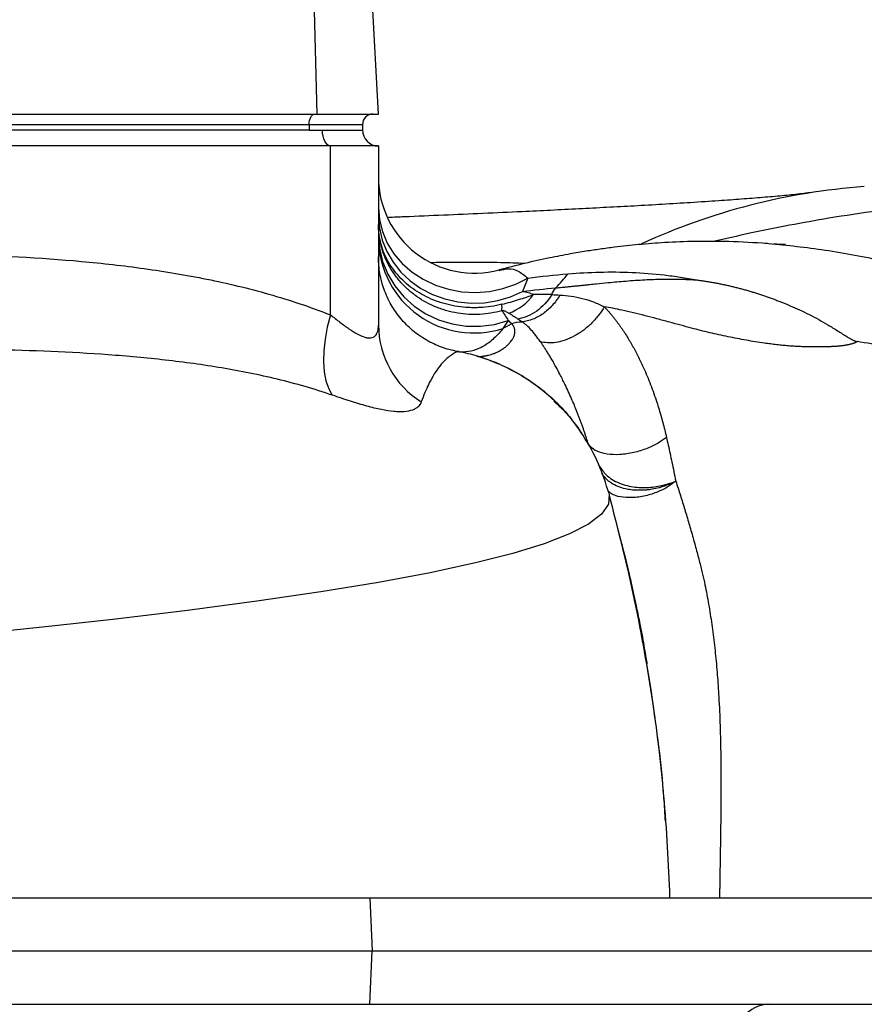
# Model space of a CAD drawing. Header units: millimetres. Extents: x 10 to 1900, y 11 to 2071.
# Tile 8 of 19: x 672 to 831, y 388 to 573. Entities that reach past the tile are written whole.
import ezdxf

# ---------------------------------------------------------------- set-up
doc = ezdxf.new("R2010")
doc.units = ezdxf.units.MM

msp = doc.modelspace()

# ---------------------------------------------------------------- linework, layer by layer
at = {"color": 7, "linetype": 'Continuous', "lineweight": 25}
for p, q in [((728.12, 555.38), (725.71, 647.38)), ((739.61, 555.38), (734.79, 647.38)), ((486.12, 555.38), (728.12, 555.38)), ((728.12, 555.38), (739.61, 555.38)), ((726.63, 553.38), (484.63, 553.38)), ((726.63, 552.38), (484.63, 552.38)), ((726.63, 553.38), (726.63, 552.38)), ((736.63, 553.38), (726.63, 553.38)), ((726.63, 552.38), (729.13, 552.38)), ((729.13, 552.38), (736.63, 552.38)), ((736.63, 553.38), (736.63, 552.38)), ((730.63, 549.38), (483.63, 549.38)), ((730.63, 517.71), (730.63, 549.38)), ((739.63, 549.38), (730.63, 549.38)), ((739.63, 549.38), (739.63, 515.78)), ((755.38, 510.66), (754.45, 510.84)), ((737.99, 408.38), (738.43, 398.38)), ((737.99, 408.38), (971.76, 408.38)), ((737.99, 388.38), (738.43, 398.38)), ((738.43, 398.38), (971.58, 398.38)), ((737.99, 388.38), (971.76, 388.38))]:
    msp.add_line(p, q, dxfattribs=at)
at = {"color": 1, "linetype": 'Continuous', "lineweight": 25}
msp.add_line((758.07, 509.98), (758.52, 509.87), dxfattribs=at)
at = {"color": 7, "linetype": 'Continuous', "lineweight": 25, "flags": 128}
for points in [[(726.63, 553.38), (726.65, 553.77), (726.71, 554.15), (726.8, 554.49), (726.92, 554.79), (727.08, 555.04), (727.25, 555.23), (727.44, 555.34), (727.63, 555.38)], [(730.63, 549.38), (730.34, 549.44), (730.06, 549.61), (729.8, 549.89), (729.57, 550.26), (729.38, 550.71), (729.25, 551.23), (729.16, 551.79), (729.13, 552.38)], [(739.63, 537.84), (739.82, 535.55), (740.37, 533.32), (741.28, 531.17), (742.53, 529.17), (744.1, 527.34), (745.94, 525.73), (748.02, 524.37), (750.31, 523.29), (752.74, 522.51), (755.28, 522.05), (757.86, 521.92), (760.44, 522.11), (762.96, 522.63), (765.38, 523.47), (767.63, 524.6)], [(739.63, 536.24), (739.81, 533.97), (740.33, 531.73), (741.19, 529.59), (742.37, 527.57), (743.85, 525.72), (745.6, 524.08), (747.58, 522.68), (749.76, 521.54), (752.1, 520.69), (754.54, 520.14), (757.04, 519.9), (759.55, 519.99), (762.03, 520.39), (764.42, 521.1), (766.67, 522.11)], [(739.63, 532.75), (739.83, 530.2), (740.42, 527.71), (741.39, 525.33), (742.71, 523.12), (744.37, 521.11), (746.32, 519.36), (748.51, 517.91), (750.91, 516.78), (753.45, 516.01), (756.09, 515.6), (758.76, 515.57), (761.41, 515.92), (763.97, 516.64)], [(730.63, 517.71), (730.03, 515.4), (729.61, 513.14), (729.38, 510.97), (729.33, 508.91), (729.47, 507.02), (729.79, 505.32), (730.3, 503.86), (730.98, 502.64)]]:
    msp.add_lwpolyline(points, dxfattribs=at)
at = {"color": 1, "linetype": 'Continuous', "lineweight": 25, "flags": 128}
msp.add_lwpolyline([(782.85, 484.18), (782.92, 484.04), (782.77, 482.17), (781.48, 480.3), (779.03, 478.45), (775.44, 476.61), (770.71, 474.78), (764.83, 472.97), (757.83, 471.19), (749.32, 469.34), (739.63, 467.52), (728.8, 465.73), (716.85, 463.98), (703.83, 462.26), (689.8, 460.57), (676.63, 459.12), (662.78, 457.69)], dxfattribs=at)
at = {"color": 7, "linetype": 'Continuous', "lineweight": 25}
for centre, radius, start, end in [((738.63, 553.38), 2, 90, 180), ((739.63, 552.38), 3, 180, 270), ((757.63, 543.54), 18, 180.0082, 284.9158), ((839.31, 421.87), 120.19, 94.0868, 114.748), ((757.53, 532.21), 17.91, 181.3292, 287.7349), ((740.72, 553.25), 44.32, 316.5538, 321.088), ((761.03, 526.93), 9.4, 288.7873, 325.0275), ((756.55, 519.08), 6.26, 354.4821, 5.5179), ((756.76, 515.89), 17.13, 180.3859, 237.9246), ((746.48, 546.36), 35.3, 297.8801, 300.8727), ((754.46, 510.84), 0.00223, 165.9042, 194.0958), ((755.47, 514.57), 3.85, 259.3292, 261.957)]:
    msp.add_arc(centre, radius, start, end, dxfattribs=at)
for points, knots in [([(991.71, 553.46), (991.19, 553.36), (986.42, 552.45), (977.45, 550.56), (964.84, 547.93), (952.46, 545.35), (941.21, 543.12), (931.15, 541.29), (922.31, 539.88), (913.95, 538.82), (906.15, 538.12), (898.96, 537.73), (892.29, 537.59), (886.06, 537.62), (880.18, 537.79), (873.58, 538.09), (866.43, 538.46), (858.64, 538.76), (850.62, 538.76), (842.16, 538.25), (833.29, 537.26), (822.38, 535.6), (812.01, 533.64), (804.71, 531.98), (802.41, 531.46)], [0, 0, 0, 0, 0.00616, 0.0575, 0.108486, 0.158404, 0.206663, 0.243831, 0.279696, 0.314477, 0.348672, 0.382892, 0.416986, 0.451832, 0.487545, 0.52412, 0.580945, 0.638791, 0.696729, 0.754282, 0.811507, 0.868615, 0.958483, 1, 1, 1, 1]), ([(821.65, 540.77), (820.68, 540.63), (818.82, 540.38), (815.5, 540.04), (811.85, 539.72), (807.85, 539.41), (803.36, 539.08), (798.41, 538.76), (793.08, 538.43), (787.79, 538.13), (782.51, 537.85), (777.28, 537.58), (771.99, 537.31), (766.01, 537.03), (759.32, 536.72), (751.93, 536.4), (746.01, 536.14), (742.49, 536), (741.5, 535.96)], [0, 0, 0, 0, 0.08295, 0.160743, 0.233534, 0.301742, 0.365663, 0.436964, 0.50256, 0.562554, 0.617659, 0.671169, 0.723544, 0.7748, 0.84346, 0.910013, 0.974436, 1, 1, 1, 1]), ([(762.78, 518.48), (761.43, 518.1), (760.06, 517.88), (758.32, 517.78), (757.98, 517.77), (757.28, 517.77), (756.92, 517.78), (755.87, 517.84), (755.18, 517.92), (753.81, 518.14), (753.13, 518.29), (752.13, 518.57), (751.8, 518.68), (751.14, 518.9), (750.81, 519.03), (749.2, 519.68), (748, 520.33), (746.32, 521.5), (745.78, 521.93), (744.76, 522.83), (744.29, 523.3), (743.4, 524.3), (742.98, 524.82), (742.21, 525.92), (741.86, 526.49), (740.92, 528.25), (740.44, 529.47), (739.96, 531.38), (739.84, 532.04), (739.71, 533.02), (739.68, 533.35), (739.65, 533.84), (739.64, 534), (739.63, 534.33), (739.63, 534.5), (739.63, 534.66)], [0, 0, 0, 0, 0.125, 0.125, 0.15625, 0.15625, 0.1875, 0.1875, 0.25, 0.25, 0.3125, 0.3125, 0.34375, 0.34375, 0.375, 0.375, 0.5, 0.5, 0.5625, 0.5625, 0.625, 0.625, 0.6875, 0.6875, 0.75, 0.75, 0.875, 0.875, 0.9375, 0.9375, 0.96875, 0.96875, 0.984375, 0.984375, 1, 1, 1, 1]), ([(762.78, 519.68), (761.43, 519.34), (760.06, 519.14), (758.33, 519.05), (757.98, 519.04), (757.28, 519.04), (756.92, 519.05), (755.87, 519.1), (755.18, 519.17), (753.81, 519.38), (753.13, 519.51), (752.13, 519.77), (751.8, 519.86), (751.14, 520.07), (750.81, 520.18), (749.21, 520.77), (748, 521.36), (746.32, 522.43), (745.78, 522.82), (744.77, 523.65), (744.29, 524.08), (743.4, 525), (742.98, 525.49), (742.21, 526.5), (741.86, 527.03), (740.92, 528.66), (740.44, 529.8), (739.96, 531.59), (739.84, 532.2), (739.71, 533.12), (739.68, 533.43), (739.65, 533.89), (739.64, 534.04), (739.63, 534.35), (739.63, 534.51), (739.63, 534.66)], [0, 0, 0, 0, 0.125, 0.125, 0.15625, 0.15625, 0.1875, 0.1875, 0.25, 0.25, 0.3125, 0.3125, 0.34375, 0.34375, 0.375, 0.375, 0.5, 0.5, 0.5625, 0.5625, 0.625, 0.625, 0.6875, 0.6875, 0.75, 0.75, 0.875, 0.875, 0.9375, 0.9375, 0.96875, 0.96875, 0.984375, 0.984375, 1, 1, 1, 1]), ([(812.58, 531.08), (810.13, 531.23), (805.35, 531.51), (799.14, 531.51), (793.59, 531.3), (788.54, 530.91), (784.48, 530.47), (781.22, 530.04), (778.45, 529.62), (775.3, 529.08), (771.45, 528.34), (766.95, 527.35), (763.78, 526.53), (762.14, 526.11)], [0, 0, 0, 0, 0.127793, 0.249601, 0.360521, 0.458291, 0.547775, 0.6016, 0.653745, 0.714772, 0.794777, 0.894001, 1, 1, 1, 1]), ([(974.88, 526.61), (973.4, 526.34), (966.69, 525.14), (954.91, 522.89), (939.55, 520.26), (925.48, 518.35), (912.65, 517.28), (901.05, 517.01), (889.62, 517.61), (878.53, 518.9), (867.78, 520.68), (856.68, 522.9), (845.3, 525.43), (833.8, 527.95), (822.87, 530.06), (815.66, 530.75), (812.12, 531.09)], [0, 0, 0, 0, 0.024267, 0.1103606, 0.1959123, 0.2807929, 0.3470512, 0.4130962, 0.4791663, 0.5453251, 0.6117401, 0.6784932, 0.7590538, 0.840095, 0.9215439, 1, 1, 1, 1]), ([(815.94, 530.89), (815.96, 530.89), (816, 530.89), (815.92, 530.89), (815.81, 530.89), (815.65, 530.89), (815.34, 530.89), (814.91, 530.91), (814.34, 530.94), (813.94, 530.97), (813.73, 530.99)], [0, 0, 0, 0, 0.048897, 0.147265, 0.244854, 0.342884, 0.446044, 0.590643, 0.77577, 1, 1, 1, 1]), ([(636.44, 529.38), (644.38, 529.38), (652.32, 529.32), (668.15, 528.86), (676.05, 528.46), (687.86, 527.38), (691.79, 526.94), (699.63, 525.84), (703.54, 525.19), (711.33, 523.61), (715.22, 522.69), (722.95, 520.49), (726.8, 519.21), (730.63, 517.71)], [0, 0, 0, 0, 0.25, 0.25, 0.5, 0.5, 0.625, 0.625, 0.75, 0.75, 0.875, 0.875, 1, 1, 1, 1]), ([(754.46, 510.84), (753.42, 511.03), (752.41, 511.3), (750.95, 511.84), (750.47, 512.04), (749.52, 512.48), (749.05, 512.73), (747.69, 513.52), (746.83, 514.12), (745.64, 515.13), (745.25, 515.48), (744.52, 516.22), (744.16, 516.61), (743.15, 517.82), (742.55, 518.68), (741.77, 520.03), (741.53, 520.5), (741.09, 521.45), (740.89, 521.94), (740.35, 523.42), (740.08, 524.42), (739.81, 525.95), (739.75, 526.47), (739.68, 527.25), (739.66, 527.51), (739.64, 528.04), (739.63, 528.3), (739.63, 528.56)], [0, 0, 0, 0, 0.125, 0.125, 0.1875, 0.1875, 0.25, 0.25, 0.375, 0.375, 0.4375, 0.4375, 0.5, 0.5, 0.625, 0.625, 0.6875, 0.6875, 0.75, 0.75, 0.875, 0.875, 0.9375, 0.9375, 0.96875, 0.96875, 1, 1, 1, 1]), ([(754.46, 510.84), (753.42, 511.03), (752.41, 511.3), (750.95, 511.84), (750.47, 512.04), (749.52, 512.48), (749.05, 512.73), (747.69, 513.52), (746.83, 514.12), (745.64, 515.13), (745.25, 515.48), (744.52, 516.22), (744.16, 516.61), (743.15, 517.82), (742.55, 518.68), (741.77, 520.03), (741.53, 520.5), (741.09, 521.45), (740.89, 521.94), (740.35, 523.42), (740.08, 524.42), (739.81, 525.95), (739.75, 526.47), (739.68, 527.25), (739.66, 527.51), (739.64, 528.04), (739.63, 528.3), (739.63, 528.56)], [0, 0, 0, 0, 0.125, 0.125, 0.1875, 0.1875, 0.25, 0.25, 0.375, 0.375, 0.4375, 0.4375, 0.5, 0.5, 0.625, 0.625, 0.6875, 0.6875, 0.75, 0.75, 0.875, 0.875, 0.9375, 0.9375, 0.96875, 0.96875, 1, 1, 1, 1]), ([(775.2, 525.41), (779.16, 525.74), (783.15, 525.84), (789.19, 525.58), (791.21, 525.43), (794.24, 525.07), (795.26, 524.94), (797.29, 524.62), (798.31, 524.44), (799.33, 524.25)], [0, 0, 0, 0, 0.5, 0.5, 0.75, 0.75, 0.875, 0.875, 1, 1, 1, 1]), ([(772.9, 522.77), (773.09, 522.79), (773.49, 522.83), (774.11, 522.88), (774.76, 522.95), (775.44, 523.01), (776.15, 523.08), (776.89, 523.16), (777.67, 523.24), (778.47, 523.32), (779.41, 523.42), (780.83, 523.57), (783.06, 523.8), (785.52, 524.02), (787.81, 524.19), (789.55, 524.29), (791.18, 524.37), (792.78, 524.41), (794.4, 524.42), (795.78, 524.41), (796.86, 524.38), (797.59, 524.35), (798.19, 524.32), (798.68, 524.3), (799.05, 524.27), (799.25, 524.25), (799.33, 524.25)], [0, 0, 0, 0, 0.024022, 0.049067, 0.075133, 0.102222, 0.130333, 0.159468, 0.189628, 0.220816, 0.253035, 0.298004, 0.381878, 0.504559, 0.57289, 0.637163, 0.69739, 0.753575, 0.815644, 0.877026, 0.908689, 0.935961, 0.958781, 0.977089, 0.990834, 1, 1, 1, 1]), ([(799.33, 524.25), (799.58, 524.21), (800.09, 524.15), (800.85, 524.04), (801.61, 523.92), (802.37, 523.8), (803.12, 523.66), (803.88, 523.51), (804.63, 523.35), (805.38, 523.19), (806.12, 523.01), (806.87, 522.82), (807.61, 522.63), (808.35, 522.43), (809.09, 522.21), (809.82, 521.99), (810.56, 521.76), (811.29, 521.53), (812.02, 521.28), (812.74, 521.03), (813.47, 520.76), (814.19, 520.5), (815.33, 520.06), (816.81, 519.46), (818.66, 518.64), (820.43, 517.77), (822.19, 516.84), (823.95, 515.83), (825.42, 514.93), (826.62, 514.18), (827.38, 513.7), (827.97, 513.33), (828.36, 513.11), (828.65, 512.95), (828.87, 512.84), (829.06, 512.77), (829.24, 512.72), (829.36, 512.7), (829.41, 512.68)], [0, 0, 0, 0, 0.023626, 0.047273, 0.070941, 0.09463, 0.11834, 0.142071, 0.165821, 0.189592, 0.213381, 0.237189, 0.261014, 0.284855, 0.30871, 0.332579, 0.356459, 0.380349, 0.404247, 0.428151, 0.452059, 0.475969, 0.49988, 0.565611, 0.624984, 0.688653, 0.749993, 0.809528, 0.874956, 0.907084, 0.937457, 0.955267, 0.968717, 0.977453, 0.984354, 0.989896, 0.995103, 1, 1, 1, 1]), ([(762.78, 519.68), (763.33, 519.82), (763.87, 519.96), (764.92, 520.26), (765.43, 520.41), (766.43, 520.72), (766.91, 520.87), (767.85, 521.2), (768.3, 521.37), (768.73, 521.54)], [0, 0, 0, 0, 0.25, 0.25, 0.5, 0.5, 0.75, 0.75, 1, 1, 1, 1]), ([(772.15, 521.5), (771.38, 520.27), (770.41, 519.21), (768.21, 517.64), (767, 517.12), (765.78, 516.92)], [0, 0, 0, 0, 0.5, 0.5, 1, 1, 1, 1]), ([(773.66, 521.42), (773.25, 520.72), (772.77, 520.06), (771.7, 518.88), (771.12, 518.36), (769.88, 517.49), (769.23, 517.14), (767.9, 516.63), (767.22, 516.47), (766.54, 516.41)], [0, 0, 0, 0, 0.25, 0.25, 0.5, 0.5, 0.75, 0.75, 1, 1, 1, 1]), ([(766.67, 522.11), (767.02, 522.05), (767.36, 521.98), (768.05, 521.8), (768.39, 521.68), (768.73, 521.54)], [0, 0, 0, 0, 0.5, 0.5, 1, 1, 1, 1]), ([(773.66, 521.42), (775.07, 521.33), (776.48, 521.14), (778.56, 520.61), (779.25, 520.4), (780.28, 520), (780.63, 519.86), (781.14, 519.63), (781.31, 519.55), (781.64, 519.39), (781.81, 519.3), (781.98, 519.21)], [0, 0, 0, 0, 0.5, 0.5, 0.75, 0.75, 0.875, 0.875, 0.9375, 0.9375, 1, 1, 1, 1]), ([(781.98, 519.22), (781.7, 518.72), (781.36, 518.21), (780.6, 517.2), (780.16, 516.69), (779.21, 515.74), (778.69, 515.28), (777.6, 514.45), (777.02, 514.07), (775.84, 513.43), (775.24, 513.17), (774.06, 512.76), (773.48, 512.61), (772.37, 512.45), (771.84, 512.43), (770.86, 512.49), (770.4, 512.57), (769.99, 512.69)], [0, 0, 0, 0, 0.125, 0.125, 0.25, 0.25, 0.375, 0.375, 0.5, 0.5, 0.625, 0.625, 0.75, 0.75, 0.875, 0.875, 1, 1, 1, 1]), ([(781.98, 519.22), (782.09, 519.1), (782.32, 518.86), (782.66, 518.5), (783, 518.11), (783.33, 517.72), (783.67, 517.31), (784, 516.89), (784.33, 516.45), (784.67, 516), (785, 515.54), (785.33, 515.06), (785.66, 514.57), (786.26, 513.64), (787.12, 512.22), (788.18, 510.25), (789.34, 507.87), (790.55, 505.02), (791.51, 502.37), (792.17, 500.32), (792.58, 498.93), (792.97, 497.53), (793.33, 496.14), (793.55, 495.2), (793.65, 494.73)], [0, 0, 0, 0, 0.019579, 0.039436, 0.059579, 0.08001, 0.100735, 0.121759, 0.143085, 0.164718, 0.186662, 0.20892, 0.231494, 0.254388, 0.335541, 0.418447, 0.503251, 0.626714, 0.751293, 0.802094, 0.85235, 0.902076, 0.951287, 1, 1, 1, 1]), ([(829.41, 512.68), (829.38, 512.66), (829.31, 512.62), (829.21, 512.56), (829.09, 512.5), (828.97, 512.45), (828.84, 512.4), (828.7, 512.34), (828.56, 512.3), (828.4, 512.25), (828.24, 512.2), (828.07, 512.16), (827.9, 512.12), (827.71, 512.08), (827.52, 512.04), (827.32, 512.01), (827.12, 511.97), (826.9, 511.94), (826.68, 511.91), (826.45, 511.89), (826.21, 511.86), (825.97, 511.84), (825.71, 511.81), (825.45, 511.79), (825.19, 511.78), (824.91, 511.76), (824.63, 511.74), (824.34, 511.73), (824.04, 511.72), (823.74, 511.71), (823.43, 511.7), (823.11, 511.7), (822.78, 511.69), (822.45, 511.69), (822.11, 511.69), (821.76, 511.69), (821.41, 511.69), (821.05, 511.69), (820.68, 511.69), (820.3, 511.7), (819.92, 511.71), (819.34, 511.72), (818.54, 511.75), (817.54, 511.8), (816.5, 511.88), (815.43, 511.98), (814.32, 512.1), (813.18, 512.24), (811.26, 512.5), (808.58, 512.93), (805.17, 513.59), (801.75, 514.35), (798.81, 515.09), (796.3, 515.77), (794.13, 516.36), (791.89, 516.96), (789.64, 517.55), (787.45, 518.08), (785.45, 518.55), (783.62, 518.94), (782.52, 519.13), (781.98, 519.22)], [0, 0, 0, 0, 0.001848, 0.003808, 0.005886, 0.008087, 0.010416, 0.012878, 0.015473, 0.018207, 0.021081, 0.024096, 0.027256, 0.03056, 0.034011, 0.03761, 0.041358, 0.045255, 0.049303, 0.053501, 0.057852, 0.062354, 0.06701, 0.071818, 0.076781, 0.081897, 0.087168, 0.092593, 0.098173, 0.103909, 0.1098, 0.115846, 0.122049, 0.128407, 0.134922, 0.141593, 0.148421, 0.155405, 0.162546, 0.169844, 0.177299, 0.18491, 0.204129, 0.224203, 0.245139, 0.26694, 0.28961, 0.31315, 0.33756, 0.409041, 0.481814, 0.555938, 0.631469, 0.675495, 0.724029, 0.777077, 0.826771, 0.876197, 0.925368, 0.963411, 1, 1, 1, 1]), ([(730.63, 517.71), (731.24, 517.23), (731.83, 516.77), (732.98, 515.9), (733.54, 515.49), (734.63, 514.74), (735.17, 514.41), (736.17, 513.86), (736.64, 513.65), (737.29, 513.45), (737.49, 513.41), (737.88, 513.37), (738.06, 513.37), (738.55, 513.44), (738.82, 513.57), (739.24, 513.99), (739.39, 514.28), (739.59, 514.96), (739.63, 515.35), (739.63, 515.78)], [0, 0, 0, 0, 0.125, 0.125, 0.25, 0.25, 0.375, 0.375, 0.5, 0.5, 0.5625, 0.5625, 0.625, 0.625, 0.75, 0.75, 0.875, 0.875, 1, 1, 1, 1]), ([(764.05, 518.03), (763.89, 518.12), (763.73, 518.22), (763.44, 518.35), (763.34, 518.39), (763.17, 518.44), (763.11, 518.46), (763, 518.48), (762.96, 518.48), (762.88, 518.48), (762.84, 518.48), (762.78, 518.48)], [0, 0, 0, 0, 0.5, 0.5, 0.75, 0.75, 0.875, 0.875, 0.9375, 0.9375, 1, 1, 1, 1]), ([(758.52, 509.87), (758.55, 509.87), (758.62, 509.88), (758.73, 509.89), (758.86, 509.9), (759, 509.92), (759.15, 509.94), (759.31, 509.96), (759.48, 509.99), (759.66, 510.02), (759.86, 510.06), (760.06, 510.1), (760.35, 510.17), (760.78, 510.29), (761.38, 510.49), (762.09, 510.8), (762.79, 511.2), (763.42, 511.65), (763.9, 512.07), (764.28, 512.48), (764.57, 512.85), (764.79, 513.17), (764.95, 513.47), (765.08, 513.76), (765.17, 514.08), (765.22, 514.38), (765.23, 514.67), (765.21, 514.94), (765.15, 515.2), (765.06, 515.44), (764.94, 515.67), (764.78, 515.88), (764.66, 516), (764.59, 516.06)], [0, 0, 0, 0, 0.017048, 0.034501, 0.052358, 0.070615, 0.089269, 0.108318, 0.127755, 0.147579, 0.167783, 0.188364, 0.209317, 0.2546, 0.310505, 0.37666, 0.45263, 0.515208, 0.570332, 0.618254, 0.659189, 0.693315, 0.720777, 0.753611, 0.785225, 0.815669, 0.844991, 0.873239, 0.900459, 0.926699, 0.952005, 0.976423, 1, 1, 1, 1]), ([(769.99, 512.69), (769.4, 513.53), (768.85, 514.24), (768.02, 515.17), (767.74, 515.45), (767.31, 515.84), (767.16, 515.96), (766.93, 516.14), (766.86, 516.19), (766.7, 516.3), (766.62, 516.36), (766.54, 516.41)], [0, 0, 0, 0, 0.5, 0.5, 0.75, 0.75, 0.875, 0.875, 0.9375, 0.9375, 1, 1, 1, 1]), ([(762.99, 515.16), (762.36, 514.35), (761.71, 513.67), (760.4, 512.51), (759.74, 512.04), (758.39, 511.32), (757.71, 511.06), (756.33, 510.75), (755.63, 510.7), (754.93, 510.76)], [0, 0, 0, 0, 0.25, 0.25, 0.5, 0.5, 0.75, 0.75, 1, 1, 1, 1]), ([(778.87, 493.87), (778.8, 494.07), (778.68, 494.48), (778.48, 495.1), (778.28, 495.72), (778.06, 496.35), (777.84, 496.99), (777.61, 497.63), (777.37, 498.28), (777.12, 498.92), (776.63, 500.17), (775.8, 502.14), (774.72, 504.48), (773.74, 506.42), (773.04, 507.74), (772.57, 508.58), (772.2, 509.24), (771.85, 509.83), (771.45, 510.48), (771.07, 511.09), (770.7, 511.66), (770.34, 512.19), (770.11, 512.53), (769.99, 512.69)], [0, 0, 0, 0, 0.026148, 0.052876, 0.080169, 0.108013, 0.136391, 0.165284, 0.194675, 0.224545, 0.254875, 0.368814, 0.508709, 0.608432, 0.682033, 0.731514, 0.758085, 0.800908, 0.842658, 0.883386, 0.923147, 0.962, 1, 1, 1, 1]), ([(961.03, 506.5), (950.78, 505.48), (933.31, 503.9), (911.39, 503.23), (896.52, 503.67), (884.92, 504.54), (866.19, 506.59), (847.12, 509.82), (832.95, 512.13), (829.41, 512.68)], [0.3088393, 0.3088393, 0.3088393, 0.3088393, 0.3821756, 0.4349737, 0.4666526, 0.4880574, 0.5165971, 0.5998378, 0.6283015, 0.6283015, 0.6283015, 0.6283015]), ([(730.98, 502.64), (727.58, 503.81), (724.16, 504.78), (717.24, 506.46), (713.76, 507.15), (708.5, 508.04), (706.73, 508.31), (703.2, 508.8), (701.43, 509.02), (696.1, 509.62), (692.54, 509.95), (681.81, 510.73), (674.61, 511.01), (663.73, 511.26), (660.09, 511.31), (654.61, 511.35), (652.78, 511.36), (650.03, 511.37), (649.11, 511.38), (647.28, 511.38), (646.36, 511.38), (645.44, 511.38)], [0, 0, 0, 0, 0.125, 0.125, 0.25, 0.25, 0.3125, 0.3125, 0.375, 0.375, 0.5, 0.5, 0.75, 0.75, 0.875, 0.875, 0.9375, 0.9375, 0.96875, 0.96875, 1, 1, 1, 1]), ([(754.46, 510.84), (754.49, 510.84), (754.45, 510.82), (754.29, 510.74), (754.15, 510.67), (753.79, 510.48), (753.57, 510.35), (753.06, 510), (752.77, 509.78), (752.14, 509.22), (751.79, 508.88), (751.06, 508.02), (750.67, 507.5), (749.86, 506.24), (749.44, 505.5), (748.57, 503.7), (748.12, 502.64), (747.66, 501.38)], [0, 0, 0, 0, 0.125, 0.125, 0.25, 0.25, 0.375, 0.375, 0.5, 0.5, 0.625, 0.625, 0.75, 0.75, 0.875, 0.875, 1, 1, 1, 1]), ([(754.76, 510.79), (754.73, 510.79), (754.69, 510.8), (754.62, 510.81), (754.59, 510.82), (754.53, 510.83), (754.5, 510.84), (754.46, 510.84)], [0, 0, 0, 0, 0.5, 0.5, 0.75, 0.75, 1, 1, 1, 1]), ([(754.46, 510.84), (754.56, 510.83), (754.65, 510.81), (754.81, 510.78), (754.88, 510.77), (754.93, 510.76)], [0, 0, 0, 0, 0.5, 0.5, 1, 1, 1, 1]), ([(774.12, 500.03), (774.04, 500.12), (773.17, 501.15), (771.08, 503.03), (767.83, 505.53), (764.79, 507.29), (762.32, 508.45), (760.63, 509.14), (759.06, 509.68), (758.47, 509.87), (758.16, 509.96)], [0, 0, 0, 0, 0.019053, 0.208557, 0.41627, 0.629027, 0.72487, 0.822799, 0.908271, 1, 1, 1, 1]), ([(747.66, 501.38), (747.54, 501.04), (747.34, 500.73), (746.92, 500.35), (746.76, 500.23), (746.4, 500.02), (746.21, 499.93), (745.56, 499.69), (745.06, 499.59), (744.18, 499.52), (743.87, 499.51), (743.22, 499.52), (742.88, 499.54), (741.8, 499.64), (741.02, 499.76), (739.75, 500.01), (739.3, 500.11), (738.39, 500.34), (737.92, 500.46), (736.46, 500.86), (735.44, 501.17), (733.29, 501.86), (732.16, 502.24), (730.98, 502.64)], [0, 0, 0, 0, 0.125, 0.125, 0.1875, 0.1875, 0.25, 0.25, 0.375, 0.375, 0.4375, 0.4375, 0.5, 0.5, 0.625, 0.625, 0.6875, 0.6875, 0.75, 0.75, 0.875, 0.875, 1, 1, 1, 1]), ([(782.89, 484.18), (782.28, 486.07), (781.07, 489.87), (778.18, 495), (775.34, 499), (773.15, 500.95), (772.54, 501.49)], [0, 0, 0, 0, 0.300553, 0.601461, 0.890141, 1, 1, 1, 1]), ([(793.65, 494.73), (793.22, 494.38), (792.7, 494.02), (791.48, 493.31), (790.78, 492.96), (789.24, 492.35), (788.4, 492.08), (786.66, 491.68), (785.76, 491.55), (784.06, 491.45), (783.24, 491.48), (781.8, 491.7), (781.18, 491.88), (780.15, 492.34), (779.75, 492.62), (779.17, 493.22), (778.98, 493.55), (778.87, 493.87)], [0, 0, 0, 0, 0.125, 0.125, 0.25, 0.25, 0.375, 0.375, 0.5, 0.5, 0.625, 0.625, 0.75, 0.75, 0.875, 0.875, 1, 1, 1, 1]), ([(793.65, 494.73), (793.76, 494.24), (793.99, 493.23), (794.33, 491.67), (794.68, 490.02), (795.04, 488.3), (795.28, 487.12), (795.41, 486.52)], [0, 0, 0, 0, 0.180574, 0.370817, 0.570772, 0.780484, 1, 1, 1, 1]), ([(794.52, 486.12), (794.6, 486.15), (794.76, 486.22), (794.98, 486.32), (795.2, 486.42), (795.34, 486.48), (795.4, 486.51)], [0, 0, 0, 0, 0.255836, 0.50785, 0.755924, 1, 1, 1, 1]), ([(795.4, 486.51), (795.55, 486.07), (795.84, 485.18), (796.27, 483.84), (796.69, 482.51), (797.09, 481.19), (797.49, 479.88), (797.87, 478.57), (798.4, 476.76), (799.02, 474.53), (799.71, 471.97), (800.28, 469.67), (800.75, 467.63), (801.14, 465.73), (801.48, 463.89), (801.8, 462.02), (802.09, 460.12), (802.36, 458.2), (802.6, 456.24), (802.82, 454.25), (803.02, 452.23), (803.19, 450.18), (803.34, 448.11), (803.54, 444.94), (803.73, 440.56), (803.85, 434.85), (803.88, 428.79), (803.84, 422.74), (803.74, 416.59), (803.67, 412.25), (803.62, 409.43), (803.61, 408.75), (803.61, 408.38)], [0, 0, 0, 0, 0.01967, 0.0391731, 0.0585083, 0.0776746, 0.0966714, 0.1154976, 0.1341523, 0.174594, 0.2108942, 0.2430206, 0.2709523, 0.2955464, 0.3202529, 0.345081, 0.3700396, 0.3951377, 0.4203841, 0.4457876, 0.4713568, 0.4971004, 0.5230271, 0.5491452, 0.6149027, 0.6840368, 0.7566647, 0.8328885, 0.9001049, 0.9757257, 0.9869531, 1, 1, 1, 1]), ([(793.45, 422.71), (793.37, 424.18), (792.94, 432.06), (791.02, 446.24), (787.74, 465.18), (784.56, 477.57), (782.97, 483.76)], [0, 0, 0, 0, 0.071237, 0.381448, 0.691248, 1, 1, 1, 1]), ([(784.26, 478.43), (784.78, 476.52), (785.75, 472.9), (786.98, 467.7), (787.94, 463.33), (788.62, 459.93), (789.11, 457.37), (789.5, 455.22), (789.77, 453.55), (789.93, 452.61), (789.99, 452.25)], [0, 0, 0, 0, 0.2315015, 0.4398943, 0.6130717, 0.7253209, 0.8141041, 0.8882079, 0.9569401, 1, 1, 1, 1]), ([(12.71, 408.38), (14.83, 408.38), (18.32, 408.38), (25.61, 408.38), (28.38, 408.38), (34.62, 408.38), (38.09, 408.38), (49.54, 408.38), (58.55, 408.38), (79.13, 408.38), (90.69, 408.38), (116.21, 408.38), (130.19, 408.38), (160.29, 408.38), (176.41, 408.38), (210.39, 408.38), (228.25, 408.38), (265.22, 408.38), (284.31, 408.38), (323.39, 408.38), (343.38, 408.38), (384, 408.38), (404.63, 408.38), (430.59, 408.38), (435.8, 408.38), (446.2, 408.38), (451.38, 408.38), (466.88, 408.38), (477.14, 408.38), (507.62, 408.38), (527.56, 408.38), (585.56, 408.38), (621.84, 408.38), (670.59, 408.38), (685.88, 408.38), (713.95, 408.38), (726.73, 408.38), (737.99, 408.38), (737.99, 408.38), (737.99, 408.38), (737.99, 408.38)], [0.0000014, 0.0000014, 0.0000014, 0.0000014, 0.0625, 0.0625, 0.09375, 0.09375, 0.125, 0.125, 0.1875, 0.1875, 0.25, 0.25, 0.3125, 0.3125, 0.375, 0.375, 0.4375, 0.4375, 0.5, 0.5, 0.5625, 0.5625, 0.625, 0.625, 0.640625, 0.640625, 0.65625, 0.65625, 0.6875, 0.6875, 0.75, 0.75, 0.875, 0.875, 0.9375, 0.9375, 1, 1, 1, 1.0000004, 1.0000004, 1.0000004, 1.0000004]), ([(12.19, 398.38), (14.31, 398.38), (17.8, 398.38), (25.1, 398.38), (27.88, 398.38), (34.12, 398.38), (37.59, 398.38), (49.06, 398.38), (58.09, 398.38), (78.69, 398.38), (90.26, 398.38), (115.82, 398.38), (129.81, 398.38), (159.95, 398.38), (176.09, 398.38), (210.11, 398.38), (228, 398.38), (265.01, 398.38), (284.12, 398.38), (323.25, 398.38), (343.27, 398.38), (383.94, 398.38), (404.59, 398.38), (430.59, 398.38), (435.8, 398.38), (446.21, 398.38), (451.41, 398.38), (466.93, 398.38), (477.2, 398.38), (507.73, 398.38), (527.69, 398.38), (585.77, 398.38), (622.11, 398.38), (670.93, 398.38), (686.24, 398.38), (714.36, 398.38), (727.15, 398.38), (738.43, 398.38)], [0, 0, 0, 0, 0.0625, 0.0625, 0.09375, 0.09375, 0.125, 0.125, 0.1875, 0.1875, 0.25, 0.25, 0.3125, 0.3125, 0.375, 0.375, 0.4375, 0.4375, 0.5, 0.5, 0.5625, 0.5625, 0.625, 0.625, 0.640625, 0.640625, 0.65625, 0.65625, 0.6875, 0.6875, 0.75, 0.75, 0.875, 0.875, 0.9375, 0.9375, 1, 1, 1, 1]), ([(12.71, 388.38), (14.83, 388.38), (18.32, 388.38), (25.61, 388.38), (28.38, 388.38), (34.62, 388.38), (38.09, 388.38), (49.54, 388.38), (58.55, 388.38), (79.13, 388.38), (90.69, 388.38), (116.21, 388.38), (130.19, 388.38), (160.29, 388.38), (176.41, 388.38), (210.39, 388.38), (228.25, 388.38), (265.22, 388.38), (284.31, 388.38), (323.39, 388.38), (343.38, 388.38), (384, 388.38), (404.63, 388.38), (430.59, 388.38), (435.8, 388.38), (446.2, 388.38), (451.38, 388.38), (466.88, 388.38), (477.14, 388.38), (507.62, 388.38), (527.56, 388.38), (585.56, 388.38), (621.84, 388.38), (670.59, 388.38), (685.88, 388.38), (713.95, 388.38), (726.73, 388.38), (737.99, 388.38)], [0, 0, 0, 0, 0.0624986, 0.0624986, 0.0937486, 0.0937486, 0.1249986, 0.1249986, 0.1874986, 0.1874986, 0.2499986, 0.2499986, 0.3124986, 0.3124986, 0.3749986, 0.3749986, 0.4374986, 0.4374986, 0.4999986, 0.4999986, 0.5624986, 0.5624986, 0.6249986, 0.6249986, 0.6406236, 0.6406236, 0.6562486, 0.6562486, 0.6874986, 0.6874986, 0.7499986, 0.7499986, 0.8749986, 0.8749986, 0.9374986, 0.9374986, 0.9999986, 0.9999986, 0.9999986, 0.9999986]), ([(813.07, 388.38), (812.27, 388.38), (811.5, 388.24), (810.57, 387.88), (810.38, 387.8), (810.02, 387.61), (809.84, 387.51), (809.3, 387.17), (808.96, 386.91), (808.64, 386.6)], [0, 0, 0, 0, 0.5, 0.5, 0.625, 0.625, 0.75, 0.75, 1, 1, 1, 1])]:
    msp.add_open_spline(points, degree=3, knots=knots, dxfattribs=at)
at = {"color": 1, "linetype": 'Continuous', "lineweight": 25}
for points, knots in [([(767.02, 527.34), (765.59, 527.39), (762.41, 527.52), (756.57, 527.57), (751.89, 527.52), (749.55, 527.49)], [0, 0, 0, 0, 0.291306, 0.646308, 1, 1, 1, 1]), ([(762.29, 526.03), (762.86, 526.18), (764.04, 526.49), (765.87, 526.09), (767.04, 525.1), (767.63, 524.6)], [0, 0, 0, 0, 0.318956, 0.656596, 1, 1, 1, 1]), ([(758.51, 509.87), (758.51, 509.87), (758.69, 509.82), (758.96, 509.72), (759.69, 509.48), (760.75, 509.1), (762.4, 508.44), (764.8, 507.32), (767.8, 505.6), (771.01, 503.21), (773.82, 500.57), (776.01, 498), (777.36, 496.11), (777.77, 495.39), (777.78, 495.37)], [0, 0, 0, 0, 0.0000023, 0.0540376, 0.0642767, 0.1257442, 0.1967237, 0.2702363, 0.4280585, 0.5895142, 0.7284265, 0.870325, 0.9973768, 1, 1, 1, 1]), ([(781.02, 489.42), (781.43, 488.81), (782.12, 487.79), (783.87, 486.49), (786.17, 485.56), (788.51, 485.3), (790.69, 485.33), (792.08, 485.51), (793.39, 485.83), (793.99, 486), (794.38, 486.16), (794.52, 486.22)], [0, 0, 0, 0, 0.146054, 0.241868, 0.447704, 0.638295, 0.684205, 0.866067, 0.906321, 0.965968, 1, 1, 1, 1]), ([(794.52, 486.12), (794.38, 486.05), (793.98, 485.85), (792.75, 485.37), (791.28, 485.01), (789.13, 484.76), (787.53, 484.77), (785.31, 485.17), (783.98, 485.71), (782.5, 486.7), (781.96, 487.39), (781.5, 487.98)], [0, 0, 0, 0, 0.036805, 0.100847, 0.288652, 0.339972, 0.53123, 0.599542, 0.806097, 0.833576, 1, 1, 1, 1]), ([(795.4, 486.51), (794.95, 486.16), (793.98, 485.41), (792.02, 484.44), (789.69, 483.69), (787.21, 483.34), (785.01, 483.49), (783.45, 483.97), (782.91, 484.48), (782.71, 484.67)], [0, 0, 0, 0, 0.125156, 0.267245, 0.423392, 0.587655, 0.751927, 0.9081, 1, 1, 1, 1]), ([(794.3, 408.38), (794.18, 411.56), (793.93, 417.94), (793.21, 427.45), (792.24, 436.82), (791.03, 445.98), (789.57, 454.78), (788.42, 460.98), (787.7, 464.07), (787.61, 464.49)], [0, 0, 0, 0, 0.164608, 0.329775, 0.4936, 0.655195, 0.816196, 0.97533, 1, 1, 1, 1])]:
    msp.add_open_spline(points, degree=3, knots=knots, dxfattribs=at)
at = {"color": 7, "linetype": 'Continuous', "lineweight": 25}
for points in [[(767.63, 524.6), (767.31, 523.72), (766.99, 522.89), (766.67, 522.11)], [(767.63, 524.6), (770.1, 524.92), (772.63, 525.2), (775.2, 525.41)], [(766.67, 522.11), (768.72, 522.36), (770.8, 522.59), (772.9, 522.77)], [(772.15, 521.5), (772.34, 521.98), (772.59, 522.41), (772.9, 522.77)], [(772.15, 521.5), (771, 521.53), (769.86, 521.55), (768.73, 521.54)], [(772.15, 521.5), (772.65, 521.48), (773.15, 521.45), (773.66, 521.42)], [(762.78, 518.48), (763.2, 517.86), (763.6, 517.25), (763.97, 516.64)], [(765.78, 516.92), (765.21, 517.3), (764.63, 517.67), (764.05, 518.03)], [(763.97, 516.64), (763.64, 516.11), (763.32, 515.61), (762.99, 515.16)], [(764.59, 516.06), (764.39, 516.25), (764.18, 516.45), (763.97, 516.64)], [(764.59, 516.06), (765.21, 516.31), (765.88, 516.42), (766.54, 516.41)], [(766.54, 516.41), (766.29, 516.58), (766.03, 516.76), (765.78, 516.92)], [(758.18, 509.95), (757.03, 510.3), (755.9, 510.58), (754.76, 510.79)], [(758.18, 509.95), (758.29, 509.92), (758.41, 509.89), (758.52, 509.87)], [(794.52, 486.22), (794.52, 486.19), (794.52, 486.15), (794.52, 486.12)]]:
    msp.add_open_spline(points, degree=3, dxfattribs=at)

doc.saveas('drawing.dxf')
